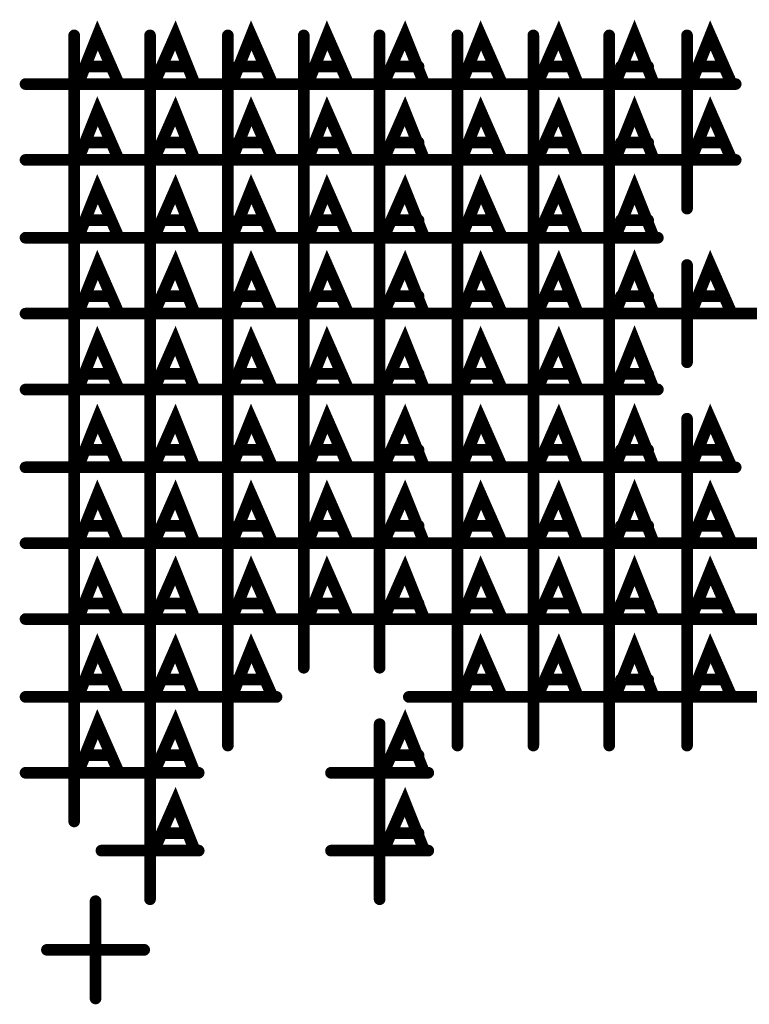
# Model space of a CAD drawing. Extents: x 28 to 61, y 24.9 to 46.
# Tile 13 of 86: x 37.241 to 37.616, y 30.847 to 31.353. Entities that reach past the tile are written whole.
import ezdxf

# ---------------------------------------------------------------- set-up
doc = ezdxf.new("R2010")
doc.units = 0
doc.layers.add('1', color=2, linetype='CONTINUOUS')

msp = doc.modelspace()

# ---------------------------------------------------------------- linework, layer by layer
at = {"layer": '1', "const_width": 0.006}
for points in [[(37.271, 31.32), (37.281, 31.345), (37.292, 31.32)], [(37.31, 31.32), (37.321, 31.345), (37.331, 31.32)], [(37.35, 31.32), (37.36, 31.345), (37.371, 31.32)], [(37.389, 31.32), (37.399, 31.345), (37.41, 31.32)], [(37.428, 31.32), (37.439, 31.345), (37.449, 31.32)], [(37.468, 31.32), (37.478, 31.345), (37.489, 31.32)], [(37.507, 31.32), (37.518, 31.345), (37.528, 31.32)], [(37.547, 31.32), (37.557, 31.345), (37.567, 31.32)], [(37.586, 31.32), (37.596, 31.345), (37.607, 31.32)], [(37.269, 31.295), (37.269, 31.345)], [(37.308, 31.295), (37.308, 31.345)], [(37.348, 31.295), (37.348, 31.345)], [(37.387, 31.295), (37.387, 31.345)], [(37.426, 31.295), (37.426, 31.345)], [(37.466, 31.295), (37.466, 31.345)], [(37.505, 31.295), (37.505, 31.345)], [(37.544, 31.295), (37.544, 31.345)], [(37.584, 31.295), (37.584, 31.345)], [(37.288, 31.329), (37.275, 31.329)], [(37.327, 31.329), (37.314, 31.329)], [(37.367, 31.329), (37.353, 31.329)], [(37.406, 31.329), (37.393, 31.329)], [(37.446, 31.329), (37.432, 31.329)], [(37.485, 31.329), (37.472, 31.329)], [(37.524, 31.329), (37.511, 31.329)], [(37.564, 31.329), (37.55, 31.329)], [(37.603, 31.329), (37.59, 31.329)], [(37.244, 31.32), (37.294, 31.32)], [(37.283, 31.32), (37.333, 31.32)], [(37.323, 31.32), (37.373, 31.32)], [(37.362, 31.32), (37.412, 31.32)], [(37.401, 31.32), (37.451, 31.32)], [(37.441, 31.32), (37.491, 31.32)], [(37.48, 31.32), (37.53, 31.32)], [(37.519, 31.32), (37.569, 31.32)], [(37.559, 31.32), (37.609, 31.32)], [(37.271, 31.281), (37.281, 31.306), (37.292, 31.281)], [(37.31, 31.281), (37.321, 31.306), (37.331, 31.281)], [(37.35, 31.281), (37.36, 31.306), (37.371, 31.281)], [(37.389, 31.281), (37.399, 31.306), (37.41, 31.281)], [(37.428, 31.281), (37.439, 31.306), (37.449, 31.281)], [(37.468, 31.281), (37.478, 31.306), (37.489, 31.281)], [(37.507, 31.281), (37.518, 31.306), (37.528, 31.281)], [(37.547, 31.281), (37.557, 31.306), (37.567, 31.281)], [(37.586, 31.281), (37.596, 31.306), (37.607, 31.281)], [(37.269, 31.256), (37.269, 31.306)], [(37.308, 31.256), (37.308, 31.306)], [(37.348, 31.256), (37.348, 31.306)], [(37.387, 31.256), (37.387, 31.306)], [(37.426, 31.256), (37.426, 31.306)], [(37.466, 31.256), (37.466, 31.306)], [(37.505, 31.256), (37.505, 31.306)], [(37.544, 31.256), (37.544, 31.306)], [(37.584, 31.256), (37.584, 31.306)], [(37.288, 31.29), (37.275, 31.29)], [(37.327, 31.29), (37.314, 31.29)], [(37.367, 31.29), (37.353, 31.29)], [(37.406, 31.29), (37.393, 31.29)], [(37.446, 31.29), (37.432, 31.29)], [(37.485, 31.29), (37.472, 31.29)], [(37.524, 31.29), (37.511, 31.29)], [(37.564, 31.29), (37.55, 31.29)], [(37.603, 31.29), (37.59, 31.29)], [(37.244, 31.281), (37.294, 31.281)], [(37.283, 31.281), (37.333, 31.281)], [(37.323, 31.281), (37.373, 31.281)], [(37.362, 31.281), (37.412, 31.281)], [(37.401, 31.281), (37.451, 31.281)], [(37.441, 31.281), (37.491, 31.281)], [(37.48, 31.281), (37.53, 31.281)], [(37.519, 31.281), (37.569, 31.281)], [(37.559, 31.281), (37.609, 31.281)], [(37.271, 31.241), (37.281, 31.266), (37.292, 31.241)], [(37.31, 31.241), (37.321, 31.266), (37.331, 31.241)], [(37.35, 31.241), (37.36, 31.266), (37.371, 31.241)], [(37.389, 31.241), (37.399, 31.266), (37.41, 31.241)], [(37.428, 31.241), (37.439, 31.266), (37.449, 31.241)], [(37.468, 31.241), (37.478, 31.266), (37.489, 31.241)], [(37.507, 31.241), (37.518, 31.266), (37.528, 31.241)], [(37.547, 31.241), (37.557, 31.266), (37.567, 31.241)], [(37.269, 31.216), (37.269, 31.266)], [(37.308, 31.216), (37.308, 31.266)], [(37.348, 31.216), (37.348, 31.266)], [(37.387, 31.216), (37.387, 31.266)], [(37.426, 31.216), (37.426, 31.266)], [(37.466, 31.216), (37.466, 31.266)], [(37.505, 31.216), (37.505, 31.266)], [(37.544, 31.216), (37.544, 31.266)], [(37.288, 31.25), (37.275, 31.25)], [(37.327, 31.25), (37.314, 31.25)], [(37.367, 31.25), (37.353, 31.25)], [(37.406, 31.25), (37.393, 31.25)], [(37.446, 31.25), (37.432, 31.25)], [(37.485, 31.25), (37.472, 31.25)], [(37.524, 31.25), (37.511, 31.25)], [(37.564, 31.25), (37.55, 31.25)], [(37.244, 31.241), (37.294, 31.241)], [(37.283, 31.241), (37.333, 31.241)], [(37.323, 31.241), (37.373, 31.241)], [(37.362, 31.241), (37.412, 31.241)], [(37.401, 31.241), (37.451, 31.241)], [(37.441, 31.241), (37.491, 31.241)], [(37.48, 31.241), (37.53, 31.241)], [(37.519, 31.241), (37.569, 31.241)], [(37.271, 31.202), (37.281, 31.227), (37.292, 31.202)], [(37.31, 31.202), (37.321, 31.227), (37.331, 31.202)], [(37.35, 31.202), (37.36, 31.227), (37.371, 31.202)], [(37.389, 31.202), (37.399, 31.227), (37.41, 31.202)], [(37.428, 31.202), (37.439, 31.227), (37.449, 31.202)], [(37.468, 31.202), (37.478, 31.227), (37.489, 31.202)], [(37.507, 31.202), (37.518, 31.227), (37.528, 31.202)], [(37.547, 31.202), (37.557, 31.227), (37.567, 31.202)], [(37.586, 31.202), (37.596, 31.227), (37.607, 31.202)], [(37.269, 31.177), (37.269, 31.227)], [(37.308, 31.177), (37.308, 31.227)], [(37.348, 31.177), (37.348, 31.227)], [(37.387, 31.177), (37.387, 31.227)], [(37.426, 31.177), (37.426, 31.227)], [(37.466, 31.177), (37.466, 31.227)], [(37.505, 31.177), (37.505, 31.227)], [(37.544, 31.177), (37.544, 31.227)], [(37.584, 31.177), (37.584, 31.227)], [(37.288, 31.211), (37.275, 31.211)], [(37.327, 31.211), (37.314, 31.211)], [(37.367, 31.211), (37.353, 31.211)], [(37.406, 31.211), (37.393, 31.211)], [(37.446, 31.211), (37.432, 31.211)], [(37.485, 31.211), (37.472, 31.211)], [(37.524, 31.211), (37.511, 31.211)], [(37.564, 31.211), (37.55, 31.211)], [(37.603, 31.211), (37.59, 31.211)], [(37.244, 31.202), (37.294, 31.202)], [(37.283, 31.202), (37.333, 31.202)], [(37.323, 31.202), (37.373, 31.202)], [(37.362, 31.202), (37.412, 31.202)], [(37.401, 31.202), (37.451, 31.202)], [(37.441, 31.202), (37.491, 31.202)], [(37.48, 31.202), (37.53, 31.202)], [(37.519, 31.202), (37.569, 31.202)], [(37.559, 31.202), (37.609, 31.202)], [(37.598, 31.202), (37.648, 31.202)], [(37.271, 31.163), (37.281, 31.188), (37.292, 31.163)], [(37.31, 31.163), (37.321, 31.188), (37.331, 31.163)], [(37.35, 31.163), (37.36, 31.188), (37.371, 31.163)], [(37.389, 31.163), (37.399, 31.188), (37.41, 31.163)], [(37.428, 31.163), (37.439, 31.188), (37.449, 31.163)], [(37.468, 31.163), (37.478, 31.188), (37.489, 31.163)], [(37.507, 31.163), (37.518, 31.188), (37.528, 31.163)], [(37.547, 31.163), (37.557, 31.188), (37.567, 31.163)], [(37.269, 31.138), (37.269, 31.188)], [(37.308, 31.138), (37.308, 31.188)], [(37.348, 31.138), (37.348, 31.188)], [(37.387, 31.138), (37.387, 31.188)], [(37.426, 31.138), (37.426, 31.188)], [(37.466, 31.138), (37.466, 31.188)], [(37.505, 31.138), (37.505, 31.188)], [(37.544, 31.138), (37.544, 31.188)], [(37.288, 31.171), (37.275, 31.171)], [(37.327, 31.171), (37.314, 31.171)], [(37.367, 31.171), (37.353, 31.171)], [(37.406, 31.171), (37.393, 31.171)], [(37.446, 31.171), (37.432, 31.171)], [(37.485, 31.171), (37.472, 31.171)], [(37.524, 31.171), (37.511, 31.171)], [(37.564, 31.171), (37.55, 31.171)], [(37.244, 31.163), (37.294, 31.163)], [(37.283, 31.163), (37.333, 31.163)], [(37.323, 31.163), (37.373, 31.163)], [(37.362, 31.163), (37.412, 31.163)], [(37.401, 31.163), (37.451, 31.163)], [(37.441, 31.163), (37.491, 31.163)], [(37.48, 31.163), (37.53, 31.163)], [(37.519, 31.163), (37.569, 31.163)], [(37.271, 31.123), (37.281, 31.148), (37.292, 31.123)], [(37.31, 31.123), (37.321, 31.148), (37.331, 31.123)], [(37.35, 31.123), (37.36, 31.148), (37.371, 31.123)], [(37.389, 31.123), (37.399, 31.148), (37.41, 31.123)], [(37.428, 31.123), (37.439, 31.148), (37.449, 31.123)], [(37.468, 31.123), (37.478, 31.148), (37.489, 31.123)], [(37.507, 31.123), (37.518, 31.148), (37.528, 31.123)], [(37.547, 31.123), (37.557, 31.148), (37.567, 31.123)], [(37.586, 31.123), (37.596, 31.148), (37.607, 31.123)], [(37.269, 31.098), (37.269, 31.148)], [(37.308, 31.098), (37.308, 31.148)], [(37.348, 31.098), (37.348, 31.148)], [(37.387, 31.098), (37.387, 31.148)], [(37.426, 31.098), (37.426, 31.148)], [(37.466, 31.098), (37.466, 31.148)], [(37.505, 31.098), (37.505, 31.148)], [(37.544, 31.098), (37.544, 31.148)], [(37.584, 31.098), (37.584, 31.148)], [(37.288, 31.132), (37.275, 31.132)], [(37.327, 31.132), (37.314, 31.132)], [(37.367, 31.132), (37.353, 31.132)], [(37.406, 31.132), (37.393, 31.132)], [(37.446, 31.132), (37.432, 31.132)], [(37.485, 31.132), (37.472, 31.132)], [(37.524, 31.132), (37.511, 31.132)], [(37.564, 31.132), (37.55, 31.132)], [(37.603, 31.132), (37.59, 31.132)], [(37.244, 31.123), (37.294, 31.123)], [(37.283, 31.123), (37.333, 31.123)], [(37.323, 31.123), (37.373, 31.123)], [(37.362, 31.123), (37.412, 31.123)], [(37.401, 31.123), (37.451, 31.123)], [(37.441, 31.123), (37.491, 31.123)], [(37.48, 31.123), (37.53, 31.123)], [(37.519, 31.123), (37.569, 31.123)], [(37.559, 31.123), (37.609, 31.123)], [(37.271, 31.084), (37.281, 31.109), (37.292, 31.084)], [(37.31, 31.084), (37.321, 31.109), (37.331, 31.084)], [(37.35, 31.084), (37.36, 31.109), (37.371, 31.084)], [(37.389, 31.084), (37.399, 31.109), (37.41, 31.084)], [(37.428, 31.084), (37.439, 31.109), (37.449, 31.084)], [(37.468, 31.084), (37.478, 31.109), (37.489, 31.084)], [(37.507, 31.084), (37.518, 31.109), (37.528, 31.084)], [(37.547, 31.084), (37.557, 31.109), (37.567, 31.084)], [(37.586, 31.084), (37.596, 31.109), (37.607, 31.084)], [(37.269, 31.059), (37.269, 31.109)], [(37.308, 31.059), (37.308, 31.109)], [(37.348, 31.059), (37.348, 31.109)], [(37.387, 31.059), (37.387, 31.109)], [(37.426, 31.059), (37.426, 31.109)], [(37.466, 31.059), (37.466, 31.109)], [(37.505, 31.059), (37.505, 31.109)], [(37.544, 31.059), (37.544, 31.109)], [(37.584, 31.059), (37.584, 31.109)], [(37.288, 31.093), (37.275, 31.093)], [(37.327, 31.093), (37.314, 31.093)], [(37.367, 31.093), (37.353, 31.093)], [(37.406, 31.093), (37.393, 31.093)], [(37.446, 31.093), (37.432, 31.093)], [(37.485, 31.093), (37.472, 31.093)], [(37.524, 31.093), (37.511, 31.093)], [(37.564, 31.093), (37.55, 31.093)], [(37.603, 31.093), (37.59, 31.093)], [(37.244, 31.084), (37.294, 31.084)], [(37.283, 31.084), (37.333, 31.084)], [(37.323, 31.084), (37.373, 31.084)], [(37.362, 31.084), (37.412, 31.084)], [(37.401, 31.084), (37.451, 31.084)], [(37.441, 31.084), (37.491, 31.084)], [(37.48, 31.084), (37.53, 31.084)], [(37.519, 31.084), (37.569, 31.084)], [(37.559, 31.084), (37.609, 31.084)], [(37.598, 31.084), (37.648, 31.084)], [(37.271, 31.045), (37.281, 31.07), (37.292, 31.045)], [(37.31, 31.045), (37.321, 31.07), (37.331, 31.045)], [(37.35, 31.045), (37.36, 31.07), (37.371, 31.045)], [(37.389, 31.045), (37.399, 31.07), (37.41, 31.045)], [(37.428, 31.045), (37.439, 31.07), (37.449, 31.045)], [(37.468, 31.045), (37.478, 31.07), (37.489, 31.045)], [(37.507, 31.045), (37.518, 31.07), (37.528, 31.045)], [(37.547, 31.045), (37.557, 31.07), (37.567, 31.045)], [(37.586, 31.045), (37.596, 31.07), (37.607, 31.045)], [(37.269, 31.02), (37.269, 31.07)], [(37.308, 31.02), (37.308, 31.07)], [(37.348, 31.02), (37.348, 31.07)], [(37.387, 31.02), (37.387, 31.07)], [(37.426, 31.02), (37.426, 31.07)], [(37.466, 31.02), (37.466, 31.07)], [(37.505, 31.02), (37.505, 31.07)], [(37.544, 31.02), (37.544, 31.07)], [(37.584, 31.02), (37.584, 31.07)], [(37.288, 31.053), (37.275, 31.053)], [(37.327, 31.053), (37.314, 31.053)], [(37.367, 31.053), (37.353, 31.053)], [(37.406, 31.053), (37.393, 31.053)], [(37.446, 31.053), (37.432, 31.053)], [(37.485, 31.053), (37.472, 31.053)], [(37.524, 31.053), (37.511, 31.053)], [(37.564, 31.053), (37.55, 31.053)], [(37.603, 31.053), (37.59, 31.053)], [(37.244, 31.045), (37.294, 31.045)], [(37.283, 31.045), (37.333, 31.045)], [(37.323, 31.045), (37.373, 31.045)], [(37.362, 31.045), (37.412, 31.045)], [(37.401, 31.045), (37.451, 31.045)], [(37.441, 31.045), (37.491, 31.045)], [(37.48, 31.045), (37.53, 31.045)], [(37.519, 31.045), (37.569, 31.045)], [(37.559, 31.045), (37.609, 31.045)], [(37.598, 31.045), (37.648, 31.045)], [(37.271, 31.005), (37.281, 31.03), (37.292, 31.005)], [(37.31, 31.005), (37.321, 31.03), (37.331, 31.005)], [(37.35, 31.005), (37.36, 31.03), (37.371, 31.005)], [(37.468, 31.005), (37.478, 31.03), (37.489, 31.005)], [(37.507, 31.005), (37.518, 31.03), (37.528, 31.005)], [(37.547, 31.005), (37.557, 31.03), (37.567, 31.005)], [(37.586, 31.005), (37.596, 31.03), (37.607, 31.005)], [(37.269, 30.98), (37.269, 31.03)], [(37.308, 30.98), (37.308, 31.03)], [(37.348, 30.98), (37.348, 31.03)], [(37.466, 30.98), (37.466, 31.03)], [(37.505, 30.98), (37.505, 31.03)], [(37.544, 30.98), (37.544, 31.03)], [(37.584, 30.98), (37.584, 31.03)], [(37.288, 31.014), (37.275, 31.014)], [(37.327, 31.014), (37.314, 31.014)], [(37.367, 31.014), (37.353, 31.014)], [(37.485, 31.014), (37.472, 31.014)], [(37.524, 31.014), (37.511, 31.014)], [(37.564, 31.014), (37.55, 31.014)], [(37.603, 31.014), (37.59, 31.014)], [(37.244, 31.005), (37.294, 31.005)], [(37.283, 31.005), (37.333, 31.005)], [(37.323, 31.005), (37.373, 31.005)], [(37.441, 31.005), (37.491, 31.005)], [(37.48, 31.005), (37.53, 31.005)], [(37.519, 31.005), (37.569, 31.005)], [(37.559, 31.005), (37.609, 31.005)], [(37.598, 31.005), (37.648, 31.005)], [(37.271, 30.966), (37.281, 30.991), (37.292, 30.966)], [(37.31, 30.966), (37.321, 30.991), (37.331, 30.966)], [(37.428, 30.966), (37.439, 30.991), (37.449, 30.966)], [(37.269, 30.941), (37.269, 30.991)], [(37.308, 30.941), (37.308, 30.991)], [(37.426, 30.941), (37.426, 30.991)], [(37.288, 30.975), (37.275, 30.975)], [(37.327, 30.975), (37.314, 30.975)], [(37.446, 30.975), (37.432, 30.975)], [(37.244, 30.966), (37.294, 30.966)], [(37.283, 30.966), (37.333, 30.966)], [(37.401, 30.966), (37.451, 30.966)], [(37.31, 30.926), (37.321, 30.951), (37.331, 30.926)], [(37.428, 30.926), (37.439, 30.951), (37.449, 30.926)], [(37.308, 30.901), (37.308, 30.951)], [(37.426, 30.901), (37.426, 30.951)], [(37.327, 30.935), (37.314, 30.935)], [(37.446, 30.935), (37.432, 30.935)], [(37.283, 30.926), (37.333, 30.926)], [(37.401, 30.926), (37.451, 30.926)], [(37.28, 30.85), (37.28, 30.9)], [(37.255, 30.875), (37.305, 30.875)]]:
    msp.add_lwpolyline(points, dxfattribs=at)
at = {"layer": '1', "const_width": 0.003}
for points in [[(37.2705, 31.345, 1), (37.2675, 31.345, 1)], [(37.3095, 31.345, 1), (37.3065, 31.345, 1)], [(37.3495, 31.345, 1), (37.3465, 31.345, 1)], [(37.3885, 31.345, 1), (37.3855, 31.345, 1)], [(37.4275, 31.345, 1), (37.4245, 31.345, 1)], [(37.4675, 31.345, 1), (37.4645, 31.345, 1)], [(37.5065, 31.345, 1), (37.5035, 31.345, 1)], [(37.5455, 31.345, 1), (37.5425, 31.345, 1)], [(37.5855, 31.345, 1), (37.5825, 31.345, 1)], [(37.2765, 31.329, 1), (37.2735, 31.329, 1)], [(37.2895, 31.329, 1), (37.2865, 31.329, 1)], [(37.3155, 31.329, 1), (37.3125, 31.329, 1)], [(37.3285, 31.329, 1), (37.3255, 31.329, 1)], [(37.3545, 31.329, 1), (37.3515, 31.329, 1)], [(37.3685, 31.329, 1), (37.3655, 31.329, 1)], [(37.3945, 31.329, 1), (37.3915, 31.329, 1)], [(37.4075, 31.329, 1), (37.4045, 31.329, 1)], [(37.4335, 31.329, 1), (37.4305, 31.329, 1)], [(37.4475, 31.329, 1), (37.4445, 31.329, 1)], [(37.4735, 31.329, 1), (37.4705, 31.329, 1)], [(37.4865, 31.329, 1), (37.4835, 31.329, 1)], [(37.5125, 31.329, 1), (37.5095, 31.329, 1)], [(37.5255, 31.329, 1), (37.5225, 31.329, 1)], [(37.5515, 31.329, 1), (37.5485, 31.329, 1)], [(37.5655, 31.329, 1), (37.5625, 31.329, 1)], [(37.5915, 31.329, 1), (37.5885, 31.329, 1)], [(37.6045, 31.329, 1), (37.6015, 31.329, 1)], [(37.2455, 31.32, 1), (37.2425, 31.32, 1)], [(37.2725, 31.32, 1), (37.2695, 31.32, 1)], [(37.2845, 31.32, 1), (37.2815, 31.32, 1)], [(37.2935, 31.32, 1), (37.2905, 31.32, 1)], [(37.2955, 31.32, 1), (37.2925, 31.32, 1)], [(37.3115, 31.32, 1), (37.3085, 31.32, 1)], [(37.3245, 31.32, 1), (37.3215, 31.32, 1)], [(37.3325, 31.32, 1), (37.3295, 31.32, 1)], [(37.3345, 31.32, 1), (37.3315, 31.32, 1)], [(37.3515, 31.32, 1), (37.3485, 31.32, 1)], [(37.3635, 31.32, 1), (37.3605, 31.32, 1)], [(37.3725, 31.32, 1), (37.3695, 31.32, 1)], [(37.3745, 31.32, 1), (37.3715, 31.32, 1)], [(37.3905, 31.32, 1), (37.3875, 31.32, 1)], [(37.4025, 31.32, 1), (37.3995, 31.32, 1)], [(37.4115, 31.32, 1), (37.4085, 31.32, 1)], [(37.4135, 31.32, 1), (37.4105, 31.32, 1)], [(37.4295, 31.32, 1), (37.4265, 31.32, 1)], [(37.4425, 31.32, 1), (37.4395, 31.32, 1)], [(37.4505, 31.32, 1), (37.4475, 31.32, 1)], [(37.4525, 31.32, 1), (37.4495, 31.32, 1)], [(37.4695, 31.32, 1), (37.4665, 31.32, 1)], [(37.4815, 31.32, 1), (37.4785, 31.32, 1)], [(37.4905, 31.32, 1), (37.4875, 31.32, 1)], [(37.4925, 31.32, 1), (37.4895, 31.32, 1)], [(37.5085, 31.32, 1), (37.5055, 31.32, 1)], [(37.5205, 31.32, 1), (37.5175, 31.32, 1)], [(37.5295, 31.32, 1), (37.5265, 31.32, 1)], [(37.5315, 31.32, 1), (37.5285, 31.32, 1)], [(37.5485, 31.32, 1), (37.5455, 31.32, 1)], [(37.5605, 31.32, 1), (37.5575, 31.32, 1)], [(37.5685, 31.32, 1), (37.5655, 31.32, 1)], [(37.5705, 31.32, 1), (37.5675, 31.32, 1)], [(37.5875, 31.32, 1), (37.5845, 31.32, 1)], [(37.6085, 31.32, 1), (37.6055, 31.32, 1)], [(37.6105, 31.32, 1), (37.6075, 31.32, 1)], [(37.2705, 31.306, 1), (37.2675, 31.306, 1)], [(37.3095, 31.306, 1), (37.3065, 31.306, 1)], [(37.3495, 31.306, 1), (37.3465, 31.306, 1)], [(37.3885, 31.306, 1), (37.3855, 31.306, 1)], [(37.4275, 31.306, 1), (37.4245, 31.306, 1)], [(37.4675, 31.306, 1), (37.4645, 31.306, 1)], [(37.5065, 31.306, 1), (37.5035, 31.306, 1)], [(37.5455, 31.306, 1), (37.5425, 31.306, 1)], [(37.5855, 31.306, 1), (37.5825, 31.306, 1)], [(37.2705, 31.295, 1), (37.2675, 31.295, 1)], [(37.3095, 31.295, 1), (37.3065, 31.295, 1)], [(37.3495, 31.295, 1), (37.3465, 31.295, 1)], [(37.3885, 31.295, 1), (37.3855, 31.295, 1)], [(37.4275, 31.295, 1), (37.4245, 31.295, 1)], [(37.4675, 31.295, 1), (37.4645, 31.295, 1)], [(37.5065, 31.295, 1), (37.5035, 31.295, 1)], [(37.5455, 31.295, 1), (37.5425, 31.295, 1)], [(37.5855, 31.295, 1), (37.5825, 31.295, 1)], [(37.2765, 31.29, 1), (37.2735, 31.29, 1)], [(37.2895, 31.29, 1), (37.2865, 31.29, 1)], [(37.3155, 31.29, 1), (37.3125, 31.29, 1)], [(37.3285, 31.29, 1), (37.3255, 31.29, 1)], [(37.3545, 31.29, 1), (37.3515, 31.29, 1)], [(37.3685, 31.29, 1), (37.3655, 31.29, 1)], [(37.3945, 31.29, 1), (37.3915, 31.29, 1)], [(37.4075, 31.29, 1), (37.4045, 31.29, 1)], [(37.4335, 31.29, 1), (37.4305, 31.29, 1)], [(37.4475, 31.29, 1), (37.4445, 31.29, 1)], [(37.4735, 31.29, 1), (37.4705, 31.29, 1)], [(37.4865, 31.29, 1), (37.4835, 31.29, 1)], [(37.5125, 31.29, 1), (37.5095, 31.29, 1)], [(37.5255, 31.29, 1), (37.5225, 31.29, 1)], [(37.5515, 31.29, 1), (37.5485, 31.29, 1)], [(37.5655, 31.29, 1), (37.5625, 31.29, 1)], [(37.5915, 31.29, 1), (37.5885, 31.29, 1)], [(37.6045, 31.29, 1), (37.6015, 31.29, 1)], [(37.2455, 31.281, 1), (37.2425, 31.281, 1)], [(37.2725, 31.281, 1), (37.2695, 31.281, 1)], [(37.2845, 31.281, 1), (37.2815, 31.281, 1)], [(37.2935, 31.281, 1), (37.2905, 31.281, 1)], [(37.2955, 31.281, 1), (37.2925, 31.281, 1)], [(37.3115, 31.281, 1), (37.3085, 31.281, 1)], [(37.3245, 31.281, 1), (37.3215, 31.281, 1)], [(37.3325, 31.281, 1), (37.3295, 31.281, 1)], [(37.3345, 31.281, 1), (37.3315, 31.281, 1)], [(37.3515, 31.281, 1), (37.3485, 31.281, 1)], [(37.3635, 31.281, 1), (37.3605, 31.281, 1)], [(37.3725, 31.281, 1), (37.3695, 31.281, 1)], [(37.3745, 31.281, 1), (37.3715, 31.281, 1)], [(37.3905, 31.281, 1), (37.3875, 31.281, 1)], [(37.4025, 31.281, 1), (37.3995, 31.281, 1)], [(37.4115, 31.281, 1), (37.4085, 31.281, 1)], [(37.4135, 31.281, 1), (37.4105, 31.281, 1)], [(37.4295, 31.281, 1), (37.4265, 31.281, 1)], [(37.4425, 31.281, 1), (37.4395, 31.281, 1)], [(37.4505, 31.281, 1), (37.4475, 31.281, 1)], [(37.4525, 31.281, 1), (37.4495, 31.281, 1)], [(37.4695, 31.281, 1), (37.4665, 31.281, 1)], [(37.4815, 31.281, 1), (37.4785, 31.281, 1)], [(37.4905, 31.281, 1), (37.4875, 31.281, 1)], [(37.4925, 31.281, 1), (37.4895, 31.281, 1)], [(37.5085, 31.281, 1), (37.5055, 31.281, 1)], [(37.5205, 31.281, 1), (37.5175, 31.281, 1)], [(37.5295, 31.281, 1), (37.5265, 31.281, 1)], [(37.5315, 31.281, 1), (37.5285, 31.281, 1)], [(37.5485, 31.281, 1), (37.5455, 31.281, 1)], [(37.5605, 31.281, 1), (37.5575, 31.281, 1)], [(37.5685, 31.281, 1), (37.5655, 31.281, 1)], [(37.5705, 31.281, 1), (37.5675, 31.281, 1)], [(37.5875, 31.281, 1), (37.5845, 31.281, 1)], [(37.6085, 31.281, 1), (37.6055, 31.281, 1)], [(37.6105, 31.281, 1), (37.6075, 31.281, 1)], [(37.2705, 31.266, 1), (37.2675, 31.266, 1)], [(37.3095, 31.266, 1), (37.3065, 31.266, 1)], [(37.3495, 31.266, 1), (37.3465, 31.266, 1)], [(37.3885, 31.266, 1), (37.3855, 31.266, 1)], [(37.4275, 31.266, 1), (37.4245, 31.266, 1)], [(37.4675, 31.266, 1), (37.4645, 31.266, 1)], [(37.5065, 31.266, 1), (37.5035, 31.266, 1)], [(37.5455, 31.266, 1), (37.5425, 31.266, 1)], [(37.2705, 31.256, 1), (37.2675, 31.256, 1)], [(37.3095, 31.256, 1), (37.3065, 31.256, 1)], [(37.3495, 31.256, 1), (37.3465, 31.256, 1)], [(37.3885, 31.256, 1), (37.3855, 31.256, 1)], [(37.4275, 31.256, 1), (37.4245, 31.256, 1)], [(37.4675, 31.256, 1), (37.4645, 31.256, 1)], [(37.5065, 31.256, 1), (37.5035, 31.256, 1)], [(37.5455, 31.256, 1), (37.5425, 31.256, 1)], [(37.5855, 31.256, 1), (37.5825, 31.256, 1)], [(37.2765, 31.25, 1), (37.2735, 31.25, 1)], [(37.2895, 31.25, 1), (37.2865, 31.25, 1)], [(37.3155, 31.25, 1), (37.3125, 31.25, 1)], [(37.3285, 31.25, 1), (37.3255, 31.25, 1)], [(37.3545, 31.25, 1), (37.3515, 31.25, 1)], [(37.3685, 31.25, 1), (37.3655, 31.25, 1)], [(37.3945, 31.25, 1), (37.3915, 31.25, 1)], [(37.4075, 31.25, 1), (37.4045, 31.25, 1)], [(37.4335, 31.25, 1), (37.4305, 31.25, 1)], [(37.4475, 31.25, 1), (37.4445, 31.25, 1)], [(37.4735, 31.25, 1), (37.4705, 31.25, 1)], [(37.4865, 31.25, 1), (37.4835, 31.25, 1)], [(37.5125, 31.25, 1), (37.5095, 31.25, 1)], [(37.5255, 31.25, 1), (37.5225, 31.25, 1)], [(37.5515, 31.25, 1), (37.5485, 31.25, 1)], [(37.5655, 31.25, 1), (37.5625, 31.25, 1)], [(37.2455, 31.241, 1), (37.2425, 31.241, 1)], [(37.2725, 31.241, 1), (37.2695, 31.241, 1)], [(37.2845, 31.241, 1), (37.2815, 31.241, 1)], [(37.2935, 31.241, 1), (37.2905, 31.241, 1)], [(37.2955, 31.241, 1), (37.2925, 31.241, 1)], [(37.3115, 31.241, 1), (37.3085, 31.241, 1)], [(37.3245, 31.241, 1), (37.3215, 31.241, 1)], [(37.3325, 31.241, 1), (37.3295, 31.241, 1)], [(37.3345, 31.241, 1), (37.3315, 31.241, 1)], [(37.3515, 31.241, 1), (37.3485, 31.241, 1)], [(37.3635, 31.241, 1), (37.3605, 31.241, 1)], [(37.3725, 31.241, 1), (37.3695, 31.241, 1)], [(37.3745, 31.241, 1), (37.3715, 31.241, 1)], [(37.3905, 31.241, 1), (37.3875, 31.241, 1)], [(37.4025, 31.241, 1), (37.3995, 31.241, 1)], [(37.4115, 31.241, 1), (37.4085, 31.241, 1)], [(37.4135, 31.241, 1), (37.4105, 31.241, 1)], [(37.4295, 31.241, 1), (37.4265, 31.241, 1)], [(37.4425, 31.241, 1), (37.4395, 31.241, 1)], [(37.4505, 31.241, 1), (37.4475, 31.241, 1)], [(37.4525, 31.241, 1), (37.4495, 31.241, 1)], [(37.4695, 31.241, 1), (37.4665, 31.241, 1)], [(37.4815, 31.241, 1), (37.4785, 31.241, 1)], [(37.4905, 31.241, 1), (37.4875, 31.241, 1)], [(37.4925, 31.241, 1), (37.4895, 31.241, 1)], [(37.5085, 31.241, 1), (37.5055, 31.241, 1)], [(37.5205, 31.241, 1), (37.5175, 31.241, 1)], [(37.5295, 31.241, 1), (37.5265, 31.241, 1)], [(37.5315, 31.241, 1), (37.5285, 31.241, 1)], [(37.5485, 31.241, 1), (37.5455, 31.241, 1)], [(37.5685, 31.241, 1), (37.5655, 31.241, 1)], [(37.5705, 31.241, 1), (37.5675, 31.241, 1)], [(37.2705, 31.227, 1), (37.2675, 31.227, 1)], [(37.3095, 31.227, 1), (37.3065, 31.227, 1)], [(37.3495, 31.227, 1), (37.3465, 31.227, 1)], [(37.3885, 31.227, 1), (37.3855, 31.227, 1)], [(37.4275, 31.227, 1), (37.4245, 31.227, 1)], [(37.4675, 31.227, 1), (37.4645, 31.227, 1)], [(37.5065, 31.227, 1), (37.5035, 31.227, 1)], [(37.5455, 31.227, 1), (37.5425, 31.227, 1)], [(37.5855, 31.227, 1), (37.5825, 31.227, 1)], [(37.2705, 31.216, 1), (37.2675, 31.216, 1)], [(37.3095, 31.216, 1), (37.3065, 31.216, 1)], [(37.3495, 31.216, 1), (37.3465, 31.216, 1)], [(37.3885, 31.216, 1), (37.3855, 31.216, 1)], [(37.4275, 31.216, 1), (37.4245, 31.216, 1)], [(37.4675, 31.216, 1), (37.4645, 31.216, 1)], [(37.5065, 31.216, 1), (37.5035, 31.216, 1)], [(37.5455, 31.216, 1), (37.5425, 31.216, 1)], [(37.2765, 31.211, 1), (37.2735, 31.211, 1)], [(37.2895, 31.211, 1), (37.2865, 31.211, 1)], [(37.3155, 31.211, 1), (37.3125, 31.211, 1)], [(37.3285, 31.211, 1), (37.3255, 31.211, 1)], [(37.3545, 31.211, 1), (37.3515, 31.211, 1)], [(37.3685, 31.211, 1), (37.3655, 31.211, 1)], [(37.3945, 31.211, 1), (37.3915, 31.211, 1)], [(37.4075, 31.211, 1), (37.4045, 31.211, 1)], [(37.4335, 31.211, 1), (37.4305, 31.211, 1)], [(37.4475, 31.211, 1), (37.4445, 31.211, 1)], [(37.4735, 31.211, 1), (37.4705, 31.211, 1)], [(37.4865, 31.211, 1), (37.4835, 31.211, 1)], [(37.5125, 31.211, 1), (37.5095, 31.211, 1)], [(37.5255, 31.211, 1), (37.5225, 31.211, 1)], [(37.5515, 31.211, 1), (37.5485, 31.211, 1)], [(37.5655, 31.211, 1), (37.5625, 31.211, 1)], [(37.5915, 31.211, 1), (37.5885, 31.211, 1)], [(37.6045, 31.211, 1), (37.6015, 31.211, 1)], [(37.2455, 31.202, 1), (37.2425, 31.202, 1)], [(37.2725, 31.202, 1), (37.2695, 31.202, 1)], [(37.2845, 31.202, 1), (37.2815, 31.202, 1)], [(37.2935, 31.202, 1), (37.2905, 31.202, 1)], [(37.2955, 31.202, 1), (37.2925, 31.202, 1)], [(37.3115, 31.202, 1), (37.3085, 31.202, 1)], [(37.3245, 31.202, 1), (37.3215, 31.202, 1)], [(37.3325, 31.202, 1), (37.3295, 31.202, 1)], [(37.3345, 31.202, 1), (37.3315, 31.202, 1)], [(37.3515, 31.202, 1), (37.3485, 31.202, 1)], [(37.3635, 31.202, 1), (37.3605, 31.202, 1)], [(37.3725, 31.202, 1), (37.3695, 31.202, 1)], [(37.3745, 31.202, 1), (37.3715, 31.202, 1)], [(37.3905, 31.202, 1), (37.3875, 31.202, 1)], [(37.4025, 31.202, 1), (37.3995, 31.202, 1)], [(37.4115, 31.202, 1), (37.4085, 31.202, 1)], [(37.4135, 31.202, 1), (37.4105, 31.202, 1)], [(37.4295, 31.202, 1), (37.4265, 31.202, 1)], [(37.4425, 31.202, 1), (37.4395, 31.202, 1)], [(37.4505, 31.202, 1), (37.4475, 31.202, 1)], [(37.4525, 31.202, 1), (37.4495, 31.202, 1)], [(37.4695, 31.202, 1), (37.4665, 31.202, 1)], [(37.4815, 31.202, 1), (37.4785, 31.202, 1)], [(37.4905, 31.202, 1), (37.4875, 31.202, 1)], [(37.4925, 31.202, 1), (37.4895, 31.202, 1)], [(37.5085, 31.202, 1), (37.5055, 31.202, 1)], [(37.5205, 31.202, 1), (37.5175, 31.202, 1)], [(37.5295, 31.202, 1), (37.5265, 31.202, 1)], [(37.5315, 31.202, 1), (37.5285, 31.202, 1)], [(37.5485, 31.202, 1), (37.5455, 31.202, 1)], [(37.5605, 31.202, 1), (37.5575, 31.202, 1)], [(37.5685, 31.202, 1), (37.5655, 31.202, 1)], [(37.5705, 31.202, 1), (37.5675, 31.202, 1)], [(37.5875, 31.202, 1), (37.5845, 31.202, 1)], [(37.5995, 31.202, 1), (37.5965, 31.202, 1)], [(37.6085, 31.202, 1), (37.6055, 31.202, 1)], [(37.6105, 31.202, 1), (37.6075, 31.202, 1)], [(37.2705, 31.188, 1), (37.2675, 31.188, 1)], [(37.3095, 31.188, 1), (37.3065, 31.188, 1)], [(37.3495, 31.188, 1), (37.3465, 31.188, 1)], [(37.3885, 31.188, 1), (37.3855, 31.188, 1)], [(37.4275, 31.188, 1), (37.4245, 31.188, 1)], [(37.4675, 31.188, 1), (37.4645, 31.188, 1)], [(37.5065, 31.188, 1), (37.5035, 31.188, 1)], [(37.5455, 31.188, 1), (37.5425, 31.188, 1)], [(37.2705, 31.177, 1), (37.2675, 31.177, 1)], [(37.3095, 31.177, 1), (37.3065, 31.177, 1)], [(37.3495, 31.177, 1), (37.3465, 31.177, 1)], [(37.3885, 31.177, 1), (37.3855, 31.177, 1)], [(37.4275, 31.177, 1), (37.4245, 31.177, 1)], [(37.4675, 31.177, 1), (37.4645, 31.177, 1)], [(37.5065, 31.177, 1), (37.5035, 31.177, 1)], [(37.5455, 31.177, 1), (37.5425, 31.177, 1)], [(37.5855, 31.177, 1), (37.5825, 31.177, 1)], [(37.2765, 31.171, 1), (37.2735, 31.171, 1)], [(37.2895, 31.171, 1), (37.2865, 31.171, 1)], [(37.3155, 31.171, 1), (37.3125, 31.171, 1)], [(37.3285, 31.171, 1), (37.3255, 31.171, 1)], [(37.3545, 31.171, 1), (37.3515, 31.171, 1)], [(37.3685, 31.171, 1), (37.3655, 31.171, 1)], [(37.3945, 31.171, 1), (37.3915, 31.171, 1)], [(37.4075, 31.171, 1), (37.4045, 31.171, 1)], [(37.4335, 31.171, 1), (37.4305, 31.171, 1)], [(37.4475, 31.171, 1), (37.4445, 31.171, 1)], [(37.4735, 31.171, 1), (37.4705, 31.171, 1)], [(37.4865, 31.171, 1), (37.4835, 31.171, 1)], [(37.5125, 31.171, 1), (37.5095, 31.171, 1)], [(37.5255, 31.171, 1), (37.5225, 31.171, 1)], [(37.5515, 31.171, 1), (37.5485, 31.171, 1)], [(37.5655, 31.171, 1), (37.5625, 31.171, 1)], [(37.2455, 31.163, 1), (37.2425, 31.163, 1)], [(37.2725, 31.163, 1), (37.2695, 31.163, 1)], [(37.2845, 31.163, 1), (37.2815, 31.163, 1)], [(37.2935, 31.163, 1), (37.2905, 31.163, 1)], [(37.2955, 31.163, 1), (37.2925, 31.163, 1)], [(37.3115, 31.163, 1), (37.3085, 31.163, 1)], [(37.3245, 31.163, 1), (37.3215, 31.163, 1)], [(37.3325, 31.163, 1), (37.3295, 31.163, 1)], [(37.3345, 31.163, 1), (37.3315, 31.163, 1)], [(37.3515, 31.163, 1), (37.3485, 31.163, 1)], [(37.3635, 31.163, 1), (37.3605, 31.163, 1)], [(37.3725, 31.163, 1), (37.3695, 31.163, 1)], [(37.3745, 31.163, 1), (37.3715, 31.163, 1)], [(37.3905, 31.163, 1), (37.3875, 31.163, 1)], [(37.4025, 31.163, 1), (37.3995, 31.163, 1)], [(37.4115, 31.163, 1), (37.4085, 31.163, 1)], [(37.4135, 31.163, 1), (37.4105, 31.163, 1)], [(37.4295, 31.163, 1), (37.4265, 31.163, 1)], [(37.4425, 31.163, 1), (37.4395, 31.163, 1)], [(37.4505, 31.163, 1), (37.4475, 31.163, 1)], [(37.4525, 31.163, 1), (37.4495, 31.163, 1)], [(37.4695, 31.163, 1), (37.4665, 31.163, 1)], [(37.4815, 31.163, 1), (37.4785, 31.163, 1)], [(37.4905, 31.163, 1), (37.4875, 31.163, 1)], [(37.4925, 31.163, 1), (37.4895, 31.163, 1)], [(37.5085, 31.163, 1), (37.5055, 31.163, 1)], [(37.5205, 31.163, 1), (37.5175, 31.163, 1)], [(37.5295, 31.163, 1), (37.5265, 31.163, 1)], [(37.5315, 31.163, 1), (37.5285, 31.163, 1)], [(37.5485, 31.163, 1), (37.5455, 31.163, 1)], [(37.5685, 31.163, 1), (37.5655, 31.163, 1)], [(37.5705, 31.163, 1), (37.5675, 31.163, 1)], [(37.2705, 31.148, 1), (37.2675, 31.148, 1)], [(37.3095, 31.148, 1), (37.3065, 31.148, 1)], [(37.3495, 31.148, 1), (37.3465, 31.148, 1)], [(37.3885, 31.148, 1), (37.3855, 31.148, 1)], [(37.4275, 31.148, 1), (37.4245, 31.148, 1)], [(37.4675, 31.148, 1), (37.4645, 31.148, 1)], [(37.5065, 31.148, 1), (37.5035, 31.148, 1)], [(37.5455, 31.148, 1), (37.5425, 31.148, 1)], [(37.5855, 31.148, 1), (37.5825, 31.148, 1)], [(37.2705, 31.138, 1), (37.2675, 31.138, 1)], [(37.3095, 31.138, 1), (37.3065, 31.138, 1)], [(37.3495, 31.138, 1), (37.3465, 31.138, 1)], [(37.3885, 31.138, 1), (37.3855, 31.138, 1)], [(37.4275, 31.138, 1), (37.4245, 31.138, 1)], [(37.4675, 31.138, 1), (37.4645, 31.138, 1)], [(37.5065, 31.138, 1), (37.5035, 31.138, 1)], [(37.5455, 31.138, 1), (37.5425, 31.138, 1)], [(37.2765, 31.132, 1), (37.2735, 31.132, 1)], [(37.2895, 31.132, 1), (37.2865, 31.132, 1)], [(37.3155, 31.132, 1), (37.3125, 31.132, 1)], [(37.3285, 31.132, 1), (37.3255, 31.132, 1)], [(37.3545, 31.132, 1), (37.3515, 31.132, 1)], [(37.3685, 31.132, 1), (37.3655, 31.132, 1)], [(37.3945, 31.132, 1), (37.3915, 31.132, 1)], [(37.4075, 31.132, 1), (37.4045, 31.132, 1)], [(37.4335, 31.132, 1), (37.4305, 31.132, 1)], [(37.4475, 31.132, 1), (37.4445, 31.132, 1)], [(37.4735, 31.132, 1), (37.4705, 31.132, 1)], [(37.4865, 31.132, 1), (37.4835, 31.132, 1)], [(37.5125, 31.132, 1), (37.5095, 31.132, 1)], [(37.5255, 31.132, 1), (37.5225, 31.132, 1)], [(37.5515, 31.132, 1), (37.5485, 31.132, 1)], [(37.5655, 31.132, 1), (37.5625, 31.132, 1)], [(37.5915, 31.132, 1), (37.5885, 31.132, 1)], [(37.6045, 31.132, 1), (37.6015, 31.132, 1)], [(37.2455, 31.123, 1), (37.2425, 31.123, 1)], [(37.2725, 31.123, 1), (37.2695, 31.123, 1)], [(37.2845, 31.123, 1), (37.2815, 31.123, 1)], [(37.2935, 31.123, 1), (37.2905, 31.123, 1)], [(37.2955, 31.123, 1), (37.2925, 31.123, 1)], [(37.3115, 31.123, 1), (37.3085, 31.123, 1)], [(37.3245, 31.123, 1), (37.3215, 31.123, 1)], [(37.3325, 31.123, 1), (37.3295, 31.123, 1)], [(37.3345, 31.123, 1), (37.3315, 31.123, 1)], [(37.3515, 31.123, 1), (37.3485, 31.123, 1)], [(37.3635, 31.123, 1), (37.3605, 31.123, 1)], [(37.3725, 31.123, 1), (37.3695, 31.123, 1)], [(37.3745, 31.123, 1), (37.3715, 31.123, 1)], [(37.3905, 31.123, 1), (37.3875, 31.123, 1)], [(37.4025, 31.123, 1), (37.3995, 31.123, 1)], [(37.4115, 31.123, 1), (37.4085, 31.123, 1)], [(37.4135, 31.123, 1), (37.4105, 31.123, 1)], [(37.4295, 31.123, 1), (37.4265, 31.123, 1)], [(37.4425, 31.123, 1), (37.4395, 31.123, 1)], [(37.4505, 31.123, 1), (37.4475, 31.123, 1)], [(37.4525, 31.123, 1), (37.4495, 31.123, 1)], [(37.4695, 31.123, 1), (37.4665, 31.123, 1)], [(37.4815, 31.123, 1), (37.4785, 31.123, 1)], [(37.4905, 31.123, 1), (37.4875, 31.123, 1)], [(37.4925, 31.123, 1), (37.4895, 31.123, 1)], [(37.5085, 31.123, 1), (37.5055, 31.123, 1)], [(37.5205, 31.123, 1), (37.5175, 31.123, 1)], [(37.5295, 31.123, 1), (37.5265, 31.123, 1)], [(37.5315, 31.123, 1), (37.5285, 31.123, 1)], [(37.5485, 31.123, 1), (37.5455, 31.123, 1)], [(37.5605, 31.123, 1), (37.5575, 31.123, 1)], [(37.5685, 31.123, 1), (37.5655, 31.123, 1)], [(37.5705, 31.123, 1), (37.5675, 31.123, 1)], [(37.5875, 31.123, 1), (37.5845, 31.123, 1)], [(37.6085, 31.123, 1), (37.6055, 31.123, 1)], [(37.6105, 31.123, 1), (37.6075, 31.123, 1)], [(37.2705, 31.109, 1), (37.2675, 31.109, 1)], [(37.3095, 31.109, 1), (37.3065, 31.109, 1)], [(37.3495, 31.109, 1), (37.3465, 31.109, 1)], [(37.3885, 31.109, 1), (37.3855, 31.109, 1)], [(37.4275, 31.109, 1), (37.4245, 31.109, 1)], [(37.4675, 31.109, 1), (37.4645, 31.109, 1)], [(37.5065, 31.109, 1), (37.5035, 31.109, 1)], [(37.5455, 31.109, 1), (37.5425, 31.109, 1)], [(37.5855, 31.109, 1), (37.5825, 31.109, 1)], [(37.2705, 31.098, 1), (37.2675, 31.098, 1)], [(37.3095, 31.098, 1), (37.3065, 31.098, 1)], [(37.3495, 31.098, 1), (37.3465, 31.098, 1)], [(37.3885, 31.098, 1), (37.3855, 31.098, 1)], [(37.4275, 31.098, 1), (37.4245, 31.098, 1)], [(37.4675, 31.098, 1), (37.4645, 31.098, 1)], [(37.5065, 31.098, 1), (37.5035, 31.098, 1)], [(37.5455, 31.098, 1), (37.5425, 31.098, 1)], [(37.5855, 31.098, 1), (37.5825, 31.098, 1)], [(37.2765, 31.093, 1), (37.2735, 31.093, 1)], [(37.2895, 31.093, 1), (37.2865, 31.093, 1)], [(37.3155, 31.093, 1), (37.3125, 31.093, 1)], [(37.3285, 31.093, 1), (37.3255, 31.093, 1)], [(37.3545, 31.093, 1), (37.3515, 31.093, 1)], [(37.3685, 31.093, 1), (37.3655, 31.093, 1)], [(37.3945, 31.093, 1), (37.3915, 31.093, 1)], [(37.4075, 31.093, 1), (37.4045, 31.093, 1)], [(37.4335, 31.093, 1), (37.4305, 31.093, 1)], [(37.4475, 31.093, 1), (37.4445, 31.093, 1)], [(37.4735, 31.093, 1), (37.4705, 31.093, 1)], [(37.4865, 31.093, 1), (37.4835, 31.093, 1)], [(37.5125, 31.093, 1), (37.5095, 31.093, 1)], [(37.5255, 31.093, 1), (37.5225, 31.093, 1)], [(37.5515, 31.093, 1), (37.5485, 31.093, 1)], [(37.5655, 31.093, 1), (37.5625, 31.093, 1)], [(37.5915, 31.093, 1), (37.5885, 31.093, 1)], [(37.6045, 31.093, 1), (37.6015, 31.093, 1)], [(37.2455, 31.084, 1), (37.2425, 31.084, 1)], [(37.2725, 31.084, 1), (37.2695, 31.084, 1)], [(37.2845, 31.084, 1), (37.2815, 31.084, 1)], [(37.2935, 31.084, 1), (37.2905, 31.084, 1)], [(37.2955, 31.084, 1), (37.2925, 31.084, 1)], [(37.3115, 31.084, 1), (37.3085, 31.084, 1)], [(37.3245, 31.084, 1), (37.3215, 31.084, 1)], [(37.3325, 31.084, 1), (37.3295, 31.084, 1)], [(37.3345, 31.084, 1), (37.3315, 31.084, 1)], [(37.3515, 31.084, 1), (37.3485, 31.084, 1)], [(37.3635, 31.084, 1), (37.3605, 31.084, 1)], [(37.3725, 31.084, 1), (37.3695, 31.084, 1)], [(37.3745, 31.084, 1), (37.3715, 31.084, 1)], [(37.3905, 31.084, 1), (37.3875, 31.084, 1)], [(37.4025, 31.084, 1), (37.3995, 31.084, 1)], [(37.4115, 31.084, 1), (37.4085, 31.084, 1)], [(37.4135, 31.084, 1), (37.4105, 31.084, 1)], [(37.4295, 31.084, 1), (37.4265, 31.084, 1)], [(37.4425, 31.084, 1), (37.4395, 31.084, 1)], [(37.4505, 31.084, 1), (37.4475, 31.084, 1)], [(37.4525, 31.084, 1), (37.4495, 31.084, 1)], [(37.4695, 31.084, 1), (37.4665, 31.084, 1)], [(37.4815, 31.084, 1), (37.4785, 31.084, 1)], [(37.4905, 31.084, 1), (37.4875, 31.084, 1)], [(37.4925, 31.084, 1), (37.4895, 31.084, 1)], [(37.5085, 31.084, 1), (37.5055, 31.084, 1)], [(37.5205, 31.084, 1), (37.5175, 31.084, 1)], [(37.5295, 31.084, 1), (37.5265, 31.084, 1)], [(37.5315, 31.084, 1), (37.5285, 31.084, 1)], [(37.5485, 31.084, 1), (37.5455, 31.084, 1)], [(37.5605, 31.084, 1), (37.5575, 31.084, 1)], [(37.5685, 31.084, 1), (37.5655, 31.084, 1)], [(37.5705, 31.084, 1), (37.5675, 31.084, 1)], [(37.5875, 31.084, 1), (37.5845, 31.084, 1)], [(37.5995, 31.084, 1), (37.5965, 31.084, 1)], [(37.6085, 31.084, 1), (37.6055, 31.084, 1)], [(37.6105, 31.084, 1), (37.6075, 31.084, 1)], [(37.2705, 31.07, 1), (37.2675, 31.07, 1)], [(37.3095, 31.07, 1), (37.3065, 31.07, 1)], [(37.3495, 31.07, 1), (37.3465, 31.07, 1)], [(37.3885, 31.07, 1), (37.3855, 31.07, 1)], [(37.4275, 31.07, 1), (37.4245, 31.07, 1)], [(37.4675, 31.07, 1), (37.4645, 31.07, 1)], [(37.5065, 31.07, 1), (37.5035, 31.07, 1)], [(37.5455, 31.07, 1), (37.5425, 31.07, 1)], [(37.5855, 31.07, 1), (37.5825, 31.07, 1)], [(37.2705, 31.059, 1), (37.2675, 31.059, 1)], [(37.3095, 31.059, 1), (37.3065, 31.059, 1)], [(37.3495, 31.059, 1), (37.3465, 31.059, 1)], [(37.3885, 31.059, 1), (37.3855, 31.059, 1)], [(37.4275, 31.059, 1), (37.4245, 31.059, 1)], [(37.4675, 31.059, 1), (37.4645, 31.059, 1)], [(37.5065, 31.059, 1), (37.5035, 31.059, 1)], [(37.5455, 31.059, 1), (37.5425, 31.059, 1)], [(37.5855, 31.059, 1), (37.5825, 31.059, 1)], [(37.2765, 31.053, 1), (37.2735, 31.053, 1)], [(37.2895, 31.053, 1), (37.2865, 31.053, 1)], [(37.3155, 31.053, 1), (37.3125, 31.053, 1)], [(37.3285, 31.053, 1), (37.3255, 31.053, 1)], [(37.3545, 31.053, 1), (37.3515, 31.053, 1)], [(37.3685, 31.053, 1), (37.3655, 31.053, 1)], [(37.3945, 31.053, 1), (37.3915, 31.053, 1)], [(37.4075, 31.053, 1), (37.4045, 31.053, 1)], [(37.4335, 31.053, 1), (37.4305, 31.053, 1)], [(37.4475, 31.053, 1), (37.4445, 31.053, 1)], [(37.4735, 31.053, 1), (37.4705, 31.053, 1)], [(37.4865, 31.053, 1), (37.4835, 31.053, 1)], [(37.5125, 31.053, 1), (37.5095, 31.053, 1)], [(37.5255, 31.053, 1), (37.5225, 31.053, 1)], [(37.5515, 31.053, 1), (37.5485, 31.053, 1)], [(37.5655, 31.053, 1), (37.5625, 31.053, 1)], [(37.5915, 31.053, 1), (37.5885, 31.053, 1)], [(37.6045, 31.053, 1), (37.6015, 31.053, 1)], [(37.2455, 31.045, 1), (37.2425, 31.045, 1)], [(37.2725, 31.045, 1), (37.2695, 31.045, 1)], [(37.2845, 31.045, 1), (37.2815, 31.045, 1)], [(37.2935, 31.045, 1), (37.2905, 31.045, 1)], [(37.2955, 31.045, 1), (37.2925, 31.045, 1)], [(37.3115, 31.045, 1), (37.3085, 31.045, 1)], [(37.3245, 31.045, 1), (37.3215, 31.045, 1)], [(37.3325, 31.045, 1), (37.3295, 31.045, 1)], [(37.3345, 31.045, 1), (37.3315, 31.045, 1)], [(37.3515, 31.045, 1), (37.3485, 31.045, 1)], [(37.3635, 31.045, 1), (37.3605, 31.045, 1)], [(37.3725, 31.045, 1), (37.3695, 31.045, 1)], [(37.3745, 31.045, 1), (37.3715, 31.045, 1)], [(37.3905, 31.045, 1), (37.3875, 31.045, 1)], [(37.4025, 31.045, 1), (37.3995, 31.045, 1)], [(37.4115, 31.045, 1), (37.4085, 31.045, 1)], [(37.4135, 31.045, 1), (37.4105, 31.045, 1)], [(37.4295, 31.045, 1), (37.4265, 31.045, 1)], [(37.4425, 31.045, 1), (37.4395, 31.045, 1)], [(37.4505, 31.045, 1), (37.4475, 31.045, 1)], [(37.4525, 31.045, 1), (37.4495, 31.045, 1)], [(37.4695, 31.045, 1), (37.4665, 31.045, 1)], [(37.4815, 31.045, 1), (37.4785, 31.045, 1)], [(37.4905, 31.045, 1), (37.4875, 31.045, 1)], [(37.4925, 31.045, 1), (37.4895, 31.045, 1)], [(37.5085, 31.045, 1), (37.5055, 31.045, 1)], [(37.5205, 31.045, 1), (37.5175, 31.045, 1)], [(37.5295, 31.045, 1), (37.5265, 31.045, 1)], [(37.5315, 31.045, 1), (37.5285, 31.045, 1)], [(37.5485, 31.045, 1), (37.5455, 31.045, 1)], [(37.5605, 31.045, 1), (37.5575, 31.045, 1)], [(37.5685, 31.045, 1), (37.5655, 31.045, 1)], [(37.5705, 31.045, 1), (37.5675, 31.045, 1)], [(37.5875, 31.045, 1), (37.5845, 31.045, 1)], [(37.5995, 31.045, 1), (37.5965, 31.045, 1)], [(37.6085, 31.045, 1), (37.6055, 31.045, 1)], [(37.6105, 31.045, 1), (37.6075, 31.045, 1)], [(37.2705, 31.03, 1), (37.2675, 31.03, 1)], [(37.3095, 31.03, 1), (37.3065, 31.03, 1)], [(37.3495, 31.03, 1), (37.3465, 31.03, 1)], [(37.4675, 31.03, 1), (37.4645, 31.03, 1)], [(37.5065, 31.03, 1), (37.5035, 31.03, 1)], [(37.5455, 31.03, 1), (37.5425, 31.03, 1)], [(37.5855, 31.03, 1), (37.5825, 31.03, 1)], [(37.2705, 31.02, 1), (37.2675, 31.02, 1)], [(37.3095, 31.02, 1), (37.3065, 31.02, 1)], [(37.3495, 31.02, 1), (37.3465, 31.02, 1)], [(37.3885, 31.02, 1), (37.3855, 31.02, 1)], [(37.4275, 31.02, 1), (37.4245, 31.02, 1)], [(37.4675, 31.02, 1), (37.4645, 31.02, 1)], [(37.5065, 31.02, 1), (37.5035, 31.02, 1)], [(37.5455, 31.02, 1), (37.5425, 31.02, 1)], [(37.5855, 31.02, 1), (37.5825, 31.02, 1)], [(37.2765, 31.014, 1), (37.2735, 31.014, 1)], [(37.2895, 31.014, 1), (37.2865, 31.014, 1)], [(37.3155, 31.014, 1), (37.3125, 31.014, 1)], [(37.3285, 31.014, 1), (37.3255, 31.014, 1)], [(37.3545, 31.014, 1), (37.3515, 31.014, 1)], [(37.3685, 31.014, 1), (37.3655, 31.014, 1)], [(37.4735, 31.014, 1), (37.4705, 31.014, 1)], [(37.4865, 31.014, 1), (37.4835, 31.014, 1)], [(37.5125, 31.014, 1), (37.5095, 31.014, 1)], [(37.5255, 31.014, 1), (37.5225, 31.014, 1)], [(37.5515, 31.014, 1), (37.5485, 31.014, 1)], [(37.5655, 31.014, 1), (37.5625, 31.014, 1)], [(37.5915, 31.014, 1), (37.5885, 31.014, 1)], [(37.6045, 31.014, 1), (37.6015, 31.014, 1)], [(37.2455, 31.005, 1), (37.2425, 31.005, 1)], [(37.2725, 31.005, 1), (37.2695, 31.005, 1)], [(37.2845, 31.005, 1), (37.2815, 31.005, 1)], [(37.2935, 31.005, 1), (37.2905, 31.005, 1)], [(37.2955, 31.005, 1), (37.2925, 31.005, 1)], [(37.3115, 31.005, 1), (37.3085, 31.005, 1)], [(37.3245, 31.005, 1), (37.3215, 31.005, 1)], [(37.3325, 31.005, 1), (37.3295, 31.005, 1)], [(37.3345, 31.005, 1), (37.3315, 31.005, 1)], [(37.3515, 31.005, 1), (37.3485, 31.005, 1)], [(37.3725, 31.005, 1), (37.3695, 31.005, 1)], [(37.3745, 31.005, 1), (37.3715, 31.005, 1)], [(37.4425, 31.005, 1), (37.4395, 31.005, 1)], [(37.4695, 31.005, 1), (37.4665, 31.005, 1)], [(37.4815, 31.005, 1), (37.4785, 31.005, 1)], [(37.4905, 31.005, 1), (37.4875, 31.005, 1)], [(37.4925, 31.005, 1), (37.4895, 31.005, 1)], [(37.5085, 31.005, 1), (37.5055, 31.005, 1)], [(37.5205, 31.005, 1), (37.5175, 31.005, 1)], [(37.5295, 31.005, 1), (37.5265, 31.005, 1)], [(37.5315, 31.005, 1), (37.5285, 31.005, 1)], [(37.5485, 31.005, 1), (37.5455, 31.005, 1)], [(37.5605, 31.005, 1), (37.5575, 31.005, 1)], [(37.5685, 31.005, 1), (37.5655, 31.005, 1)], [(37.5705, 31.005, 1), (37.5675, 31.005, 1)], [(37.5875, 31.005, 1), (37.5845, 31.005, 1)], [(37.5995, 31.005, 1), (37.5965, 31.005, 1)], [(37.6085, 31.005, 1), (37.6055, 31.005, 1)], [(37.6105, 31.005, 1), (37.6075, 31.005, 1)], [(37.2705, 30.991, 1), (37.2675, 30.991, 1)], [(37.3095, 30.991, 1), (37.3065, 30.991, 1)], [(37.4275, 30.991, 1), (37.4245, 30.991, 1)], [(37.2705, 30.98, 1), (37.2675, 30.98, 1)], [(37.3095, 30.98, 1), (37.3065, 30.98, 1)], [(37.3495, 30.98, 1), (37.3465, 30.98, 1)], [(37.4675, 30.98, 1), (37.4645, 30.98, 1)], [(37.5065, 30.98, 1), (37.5035, 30.98, 1)], [(37.5455, 30.98, 1), (37.5425, 30.98, 1)], [(37.5855, 30.98, 1), (37.5825, 30.98, 1)], [(37.2765, 30.975, 1), (37.2735, 30.975, 1)], [(37.2895, 30.975, 1), (37.2865, 30.975, 1)], [(37.3155, 30.975, 1), (37.3125, 30.975, 1)], [(37.3285, 30.975, 1), (37.3255, 30.975, 1)], [(37.4335, 30.975, 1), (37.4305, 30.975, 1)], [(37.4475, 30.975, 1), (37.4445, 30.975, 1)], [(37.2455, 30.966, 1), (37.2425, 30.966, 1)], [(37.2725, 30.966, 1), (37.2695, 30.966, 1)], [(37.2845, 30.966, 1), (37.2815, 30.966, 1)], [(37.2935, 30.966, 1), (37.2905, 30.966, 1)], [(37.2955, 30.966, 1), (37.2925, 30.966, 1)], [(37.3115, 30.966, 1), (37.3085, 30.966, 1)], [(37.3325, 30.966, 1), (37.3295, 30.966, 1)], [(37.3345, 30.966, 1), (37.3315, 30.966, 1)], [(37.4025, 30.966, 1), (37.3995, 30.966, 1)], [(37.4295, 30.966, 1), (37.4265, 30.966, 1)], [(37.4505, 30.966, 1), (37.4475, 30.966, 1)], [(37.4525, 30.966, 1), (37.4495, 30.966, 1)], [(37.3095, 30.951, 1), (37.3065, 30.951, 1)], [(37.4275, 30.951, 1), (37.4245, 30.951, 1)], [(37.2705, 30.941, 1), (37.2675, 30.941, 1)], [(37.3095, 30.941, 1), (37.3065, 30.941, 1)], [(37.4275, 30.941, 1), (37.4245, 30.941, 1)], [(37.3155, 30.935, 1), (37.3125, 30.935, 1)], [(37.3285, 30.935, 1), (37.3255, 30.935, 1)], [(37.4335, 30.935, 1), (37.4305, 30.935, 1)], [(37.4475, 30.935, 1), (37.4445, 30.935, 1)], [(37.2845, 30.926, 1), (37.2815, 30.926, 1)], [(37.3115, 30.926, 1), (37.3085, 30.926, 1)], [(37.3325, 30.926, 1), (37.3295, 30.926, 1)], [(37.3345, 30.926, 1), (37.3315, 30.926, 1)], [(37.4025, 30.926, 1), (37.3995, 30.926, 1)], [(37.4295, 30.926, 1), (37.4265, 30.926, 1)], [(37.4505, 30.926, 1), (37.4475, 30.926, 1)], [(37.4525, 30.926, 1), (37.4495, 30.926, 1)], [(37.2815, 30.9, 1), (37.2785, 30.9, 1)], [(37.3095, 30.901, 1), (37.3065, 30.901, 1)], [(37.4275, 30.901, 1), (37.4245, 30.901, 1)], [(37.2565, 30.875, 1), (37.2535, 30.875, 1)], [(37.3065, 30.875, 1), (37.3035, 30.875, 1)], [(37.2815, 30.85, 1), (37.2785, 30.85, 1)]]:
    msp.add_lwpolyline(points, format="xyb", close=True, dxfattribs=at)

doc.saveas('drawing.dxf')
